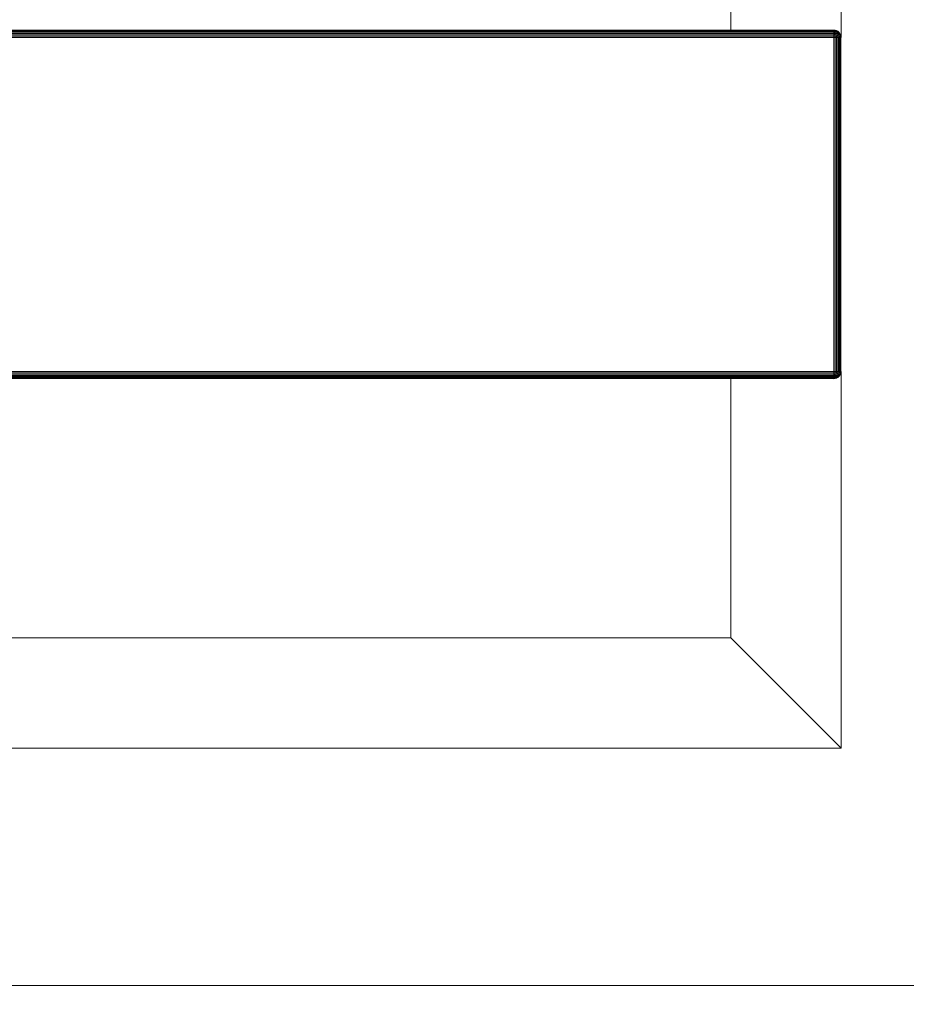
# Model space of a CAD drawing. Header units: millimetres. Extents: x -68595 to 26741, y -534 to 35396.
# Tile 167 of 172: x -18704 to -18463, y 24553 to 24822. Entities that reach past the tile are written whole.
import ezdxf

# ---------------------------------------------------------------- set-up
doc = ezdxf.new("R2010")
doc.units = ezdxf.units.MM
for name, color, linetype, lineweight, true_color in [('Furniture-1', 7, 'Continuous', 9, 0xaaaaaa), ('Kohvikulaud-1', 7, 'Continuous', 9, 0xaaaaaa), ('Surface Pattern-1', 7, 'Continuous', 9, 0x232323)]:
    doc.layers.add(name, color=color, linetype=linetype, lineweight=lineweight, true_color=true_color)

# ---------------------------------------------------------------- blocks, each defined once
blk = doc.blocks.new('MA_Kohvikulaud - Kohvikulaud_DWG-11500971-Sisehoov')
at = {"layer": 'Kohvikulaud-1'}
for p, q in [((656.75, 450), (666.38, 450)), ((664.37, 448), (664.41, 448.36)), ((664.41, 448.36), (664.37, 448)), ((664.41, 448.03), (664.37, 448)), ((664.41, 448.36), (664.52, 448.74)), ((664.41, 448.36), (664.52, 448.73)), ((664.52, 448.07), (664.41, 448)), ((664.52, 448.74), (664.7, 449.09)), ((664.7, 449.09), (664.52, 448.73)), ((664.52, 448.73), (664.7, 449.09)), ((664.7, 449.08), (664.52, 448.68)), ((664.52, 448.7), (664.7, 449.08)), ((664.52, 448.68), (664.7, 449.02)), ((664.52, 448.62), (664.7, 449.02)), ((664.52, 448.62), (664.7, 448.92)), ((664.52, 448.52), (664.7, 448.92)), ((664.52, 448.52), (664.7, 448.77)), ((664.52, 448.4), (664.7, 448.77)), ((664.52, 448.4), (664.7, 448.6)), ((664.52, 448.27), (664.7, 448.6)), ((664.52, 448.27), (664.7, 448.4)), ((664.52, 448.13), (664.7, 448.4)), ((664.52, 448.13), (664.7, 448.2)), ((664.7, 448), (664.52, 448.07)), ((664.7, 448), (664.52, 448.07)), ((664.7, 449.09), (664.96, 449.41)), ((664.96, 449.41), (664.7, 449.09)), ((664.96, 449.39), (664.7, 449.08)), ((664.7, 449.02), (664.96, 449.31)), ((664.7, 448.92), (664.96, 449.18)), ((664.7, 449.09), (664.7, 449.08)), ((664.7, 449.08), (664.7, 449.02)), ((664.7, 449.02), (664.7, 448.92)), ((664.7, 448.77), (664.96, 449)), ((664.7, 448.92), (664.7, 448.77)), ((664.7, 448.6), (664.96, 448.77)), ((664.7, 448.77), (664.7, 448.6)), ((664.7, 448.6), (664.7, 448.4)), ((664.7, 448.4), (664.96, 448.52)), ((664.7, 448.4), (664.7, 448.2)), ((664.7, 448.2), (664.96, 448.26)), ((664.7, 448), (664.7, 448.2)), ((664.96, 449.41), (665.28, 449.67)), ((665.28, 449.67), (664.96, 449.41)), ((665.28, 449.65), (664.96, 449.39)), ((664.96, 449.31), (665.28, 449.56)), ((664.96, 449.41), (664.96, 449.39)), ((664.96, 449.18), (665.28, 449.4)), ((664.96, 449.39), (664.96, 449.31)), ((664.96, 449.31), (664.96, 449.18)), ((664.96, 449), (665.28, 449.18)), ((664.96, 449.18), (664.96, 449)), ((664.96, 449), (664.96, 448.77)), ((664.96, 448.77), (665.28, 448.92)), ((664.96, 448.77), (664.96, 448.52)), ((664.96, 448.52), (665.28, 448.62)), ((664.96, 448.52), (664.96, 448.26)), ((664.96, 448.26), (665.28, 448.3)), ((664.96, 448), (664.96, 448.26)), ((665.28, 449.67), (665.64, 449.86)), ((665.64, 449.86), (665.28, 449.67)), ((665.64, 449.83), (665.28, 449.65)), ((665.28, 449.56), (665.64, 449.73)), ((665.28, 449.67), (665.28, 449.65)), ((665.28, 449.65), (665.28, 449.56)), ((665.28, 449.4), (665.64, 449.56)), ((665.28, 449.56), (665.28, 449.4)), ((665.28, 449.4), (665.28, 449.18)), ((665.28, 449.18), (665.64, 449.31)), ((665.28, 449.18), (665.28, 448.92)), ((665.28, 448.92), (665.64, 449.02)), ((665.28, 448.92), (665.28, 448.62)), ((665.28, 448.62), (665.64, 448.68)), ((665.28, 448.62), (665.28, 448.3)), ((665.28, 448.3), (665.64, 448.34)), ((665.28, 448), (665.28, 448.3)), ((665.64, 449.86), (666.01, 449.97)), ((666.01, 449.97), (665.64, 449.86)), ((666.01, 449.93), (665.64, 449.83)), ((665.64, 449.86), (665.64, 449.83)), ((665.64, 449.73), (666.01, 449.83)), ((665.64, 449.83), (665.64, 449.73)), ((665.64, 449.73), (665.64, 449.56)), ((665.64, 449.56), (666.01, 449.65)), ((665.64, 449.56), (665.64, 449.31)), ((665.64, 449.31), (666.01, 449.39)), ((665.64, 449.31), (665.64, 449.02)), ((665.64, 449.02), (666.01, 449.08)), ((665.64, 449.02), (665.64, 448.68)), ((665.64, 448.68), (666.01, 448.72)), ((665.64, 448.68), (665.64, 448.34)), ((665.64, 448.34), (666.01, 448.36)), ((665.64, 448), (665.64, 448.34)), ((666.01, 449.97), (666.38, 450)), ((666.38, 450), (666.01, 449.97)), ((666.38, 449.97), (666.01, 449.93)), ((666.01, 449.97), (666.01, 449.93)), ((666.01, 449.83), (666.01, 449.93)), ((666.38, 449.86), (666.01, 449.83)), ((666.01, 449.65), (666.01, 449.83)), ((666.38, 449.67), (666.01, 449.65)), ((666.01, 449.39), (666.01, 449.65)), ((666.38, 449.41), (666.01, 449.39)), ((666.01, 449.08), (666.01, 449.39)), ((666.38, 449.09), (666.01, 449.08)), ((666.01, 448.72), (666.01, 449.08)), ((666.38, 448.74), (666.01, 448.72)), ((666.01, 448.36), (666.01, 448.72)), ((666.01, 448), (666.01, 448.36)), ((666.38, 448.36), (666.01, 448.36)), ((666.38, 449.97), (666.38, 450)), ((666.38, 449.86), (666.38, 449.97)), ((757.37, 449.97), (666.38, 449.97)), ((666.38, 449.67), (666.38, 449.86)), ((666.38, 449.86), (757.37, 449.86)), ((666.38, 449.41), (666.38, 449.67)), ((666.38, 449.67), (757.37, 449.67)), ((666.38, 449.09), (666.38, 449.41)), ((666.38, 449.41), (757.37, 449.41)), ((666.38, 448.74), (666.38, 449.09)), ((666.38, 449.09), (757.37, 449.09)), ((666.38, 448.36), (666.38, 448.74)), ((666.38, 448.74), (757.37, 448.74)), ((666.38, 448), (666.38, 448.36)), ((666.38, 448.36), (757.37, 448.36)), ((757.37, 450), (757.74, 449.97)), ((757.37, 449.97), (757.37, 450)), ((757.74, 449.97), (757.37, 450)), ((757.37, 450), (860, 450)), ((757.37, 449.86), (757.37, 449.97)), ((757.74, 449.93), (757.37, 449.97)), ((757.37, 449.67), (757.37, 449.86)), ((757.74, 449.83), (757.37, 449.86)), ((757.37, 449.41), (757.37, 449.67)), ((757.74, 449.65), (757.37, 449.67)), ((757.37, 449.09), (757.37, 449.41)), ((757.74, 449.39), (757.37, 449.41)), ((757.37, 448.74), (757.37, 449.09)), ((757.74, 449.08), (757.37, 449.09)), ((757.37, 448.36), (757.37, 448.74)), ((757.74, 448.72), (757.37, 448.74)), ((757.37, 448), (757.37, 448.36)), ((757.74, 448.36), (757.37, 448.36)), ((757.74, 449.97), (758.11, 449.86)), ((757.74, 449.93), (757.74, 449.97)), ((758.11, 449.86), (757.74, 449.97)), ((758.11, 449.83), (757.74, 449.93)), ((757.74, 449.93), (757.74, 449.83)), ((757.74, 449.83), (758.11, 449.73)), ((757.74, 449.83), (757.74, 449.65)), ((757.74, 449.65), (758.11, 449.56)), ((757.74, 449.65), (757.74, 449.39)), ((757.74, 449.39), (758.11, 449.31)), ((757.74, 449.39), (757.74, 449.08)), ((757.74, 449.08), (758.11, 449.02)), ((757.74, 449.08), (757.74, 448.72)), ((757.74, 448.72), (758.11, 448.68)), ((757.74, 448.72), (757.74, 448.36)), ((757.74, 448.36), (758.11, 448.34)), ((757.74, 448.36), (757.74, 448)), ((758.11, 449.86), (758.47, 449.67)), ((758.11, 449.83), (758.11, 449.86)), ((758.47, 449.67), (758.11, 449.86)), ((758.47, 449.65), (758.11, 449.83)), ((758.11, 449.83), (758.11, 449.73)), ((758.11, 449.73), (758.47, 449.56)), ((758.11, 449.73), (758.11, 449.56)), ((758.11, 449.56), (758.47, 449.4)), ((758.11, 449.56), (758.11, 449.31)), ((758.11, 449.31), (758.47, 449.18)), ((758.11, 449.31), (758.11, 449.02)), ((758.11, 449.02), (758.47, 448.92)), ((758.11, 449.02), (758.11, 448.68)), ((758.11, 448.68), (758.47, 448.62)), ((758.11, 448.68), (758.11, 448.34)), ((758.11, 448.34), (758.47, 448.3)), ((758.11, 448.34), (758.11, 448)), ((758.47, 449.67), (758.79, 449.41)), ((758.47, 449.65), (758.47, 449.67)), ((758.79, 449.41), (758.47, 449.67)), ((758.79, 449.39), (758.47, 449.65)), ((758.47, 449.65), (758.47, 449.56)), ((758.47, 449.56), (758.79, 449.31)), ((758.47, 449.56), (758.47, 449.4)), ((758.47, 449.4), (758.79, 449.18)), ((758.47, 449.4), (758.47, 449.18)), ((758.47, 449.18), (758.79, 449)), ((758.47, 449.18), (758.47, 448.92)), ((758.47, 448.92), (758.79, 448.77)), ((758.47, 448.92), (758.47, 448.62)), ((758.47, 448.62), (758.79, 448.52)), ((758.47, 448.62), (758.47, 448.3)), ((758.47, 448.3), (758.79, 448.26)), ((758.47, 448.3), (758.47, 448)), ((758.79, 449.41), (759.05, 449.09)), ((758.79, 449.39), (758.79, 449.41)), ((759.05, 449.09), (758.79, 449.41)), ((759.05, 449.08), (758.79, 449.39)), ((758.79, 449.39), (758.79, 449.31)), ((758.79, 449.31), (759.05, 449.02)), ((758.79, 449.31), (758.79, 449.18)), ((758.79, 449.18), (759.05, 448.92)), ((758.79, 449.18), (758.79, 449)), ((758.79, 449), (759.05, 448.77)), ((758.79, 449), (758.79, 448.77)), ((758.79, 448.77), (759.05, 448.6)), ((758.79, 448.77), (758.79, 448.52)), ((758.79, 448.52), (759.05, 448.4)), ((758.79, 448.52), (758.79, 448.26)), ((758.79, 448.26), (759.05, 448.2)), ((758.79, 448.26), (758.79, 448)), ((759.05, 449.09), (759.23, 448.74)), ((759.05, 449.08), (759.05, 449.09)), ((759.23, 448.74), (759.05, 449.09)), ((759.05, 449.08), (759.23, 448.72)), ((759.05, 449.08), (759.05, 449.02)), ((759.23, 448.73), (759.05, 449.08)), ((759.23, 448.7), (759.05, 449.02)), ((759.05, 449.02), (759.23, 448.7)), ((759.05, 449.02), (759.05, 448.92)), ((759.05, 448.92), (759.23, 448.65)), ((759.05, 448.92), (759.23, 448.65)), ((759.05, 448.92), (759.05, 448.77)), ((759.05, 448.77), (759.23, 448.57)), ((759.05, 448.77), (759.23, 448.57)), ((759.05, 448.77), (759.05, 448.6)), ((759.05, 448.6), (759.23, 448.46)), ((759.05, 448.6), (759.23, 448.46)), ((759.05, 448.6), (759.05, 448.4)), ((759.05, 448.4), (759.23, 448.34)), ((759.05, 448.4), (759.23, 448.34)), ((759.05, 448.4), (759.05, 448.2)), ((759.05, 448.2), (759.23, 448.2)), ((759.05, 448.2), (759.23, 448.2)), ((759.05, 448.2), (759.05, 448)), ((759.05, 448), (759.23, 448.07)), ((759.05, 448), (759.23, 448.07)), ((759.23, 448.74), (759.34, 448.36)), ((759.23, 448.73), (759.34, 448.36)), ((759.23, 448), (759.34, 448.03)), ((759.34, 448.36), (759.38, 448)), ((759.34, 448.36), (759.38, 448)), ((759.34, 448.03), (759.38, 448)), ((860, 450), (830, 420)), ((830, 420), (860, 450)), ((860, 450), (860, -450)), ((664.41, -448), (664.41, 448)), ((664.52, 448), (664.52, -448)), ((664.7, 448), (664.96, 448)), ((664.7, -448), (664.7, 448)), ((664.96, 448), (665.28, 448)), ((664.96, -448), (664.96, 448)), ((665.28, 448), (665.64, 448)), ((665.28, -448), (665.28, 448)), ((665.64, 448), (666.01, 448)), ((665.64, -448), (665.64, 448)), ((666.01, 448), (666.38, 448)), ((666.01, -448), (666.01, 448)), ((757.37, 448), (666.38, 448)), ((666.38, 448), (666.38, -448)), ((757.37, -448), (757.37, 448)), ((757.37, 448), (757.74, 448)), ((757.74, 448), (758.11, 448)), ((757.74, 448), (757.74, -448)), ((758.11, 448), (758.47, 448)), ((758.11, -448), (758.11, 448)), ((758.47, 448), (758.79, 448)), ((758.47, -448), (758.47, 448)), ((758.79, 448), (759.05, 448)), ((758.79, -448), (758.79, 448)), ((759.05, -448), (759.05, 448)), ((759.23, -448), (759.23, 448)), ((759.34, -448), (759.34, 448)), ((664.7, 420), (658.42, 420)), ((830, 420), (759.05, 420)), ((830, -420), (830, 420))]:
    blk.add_line(p, q, dxfattribs=at)
blk = doc.blocks.new('MA_Kohvikulaud - MA_Kohvikulaud-11500981-Sisehoov')
blk.add_blockref('MA_Kohvikulaud - Kohvikulaud_DWG-11500971-Sisehoov', (-357.3, 23.93))

msp = doc.modelspace()

# ---------------------------------------------------------------- hatches: boundary and pattern name
at = {"layer": 'Surface Pattern-1'}
h = msp.add_hatch(dxfattribs=at)
h.set_pattern_fill('FP_9', color=256, style=0, pattern_type=2)
h.set_pattern_definition([(270, (-67594.6, -13241.8), (600, 4e-14), []), (0, (-67594.6, -13241.8), (0, 600), [])])
h.paths.add_polyline_path([(-19604.58, 23538.17), (-19604.58, 23538.35), (-13604.21, 23538.38), (-13604.58, 29398.17), (-17969.82, 29398.17), (-18135.44, 27604.56), (-20778.28, 25653.71), (-21407.56, 23538.35), (-19718.9, 23538.17)])
h.paths.add_polyline_path([(-17281.13, 23749.53), (-17594.09, 24072.89), (-17463.74, 24199.33), (-17459.68, 24196.11), (-17447.7, 24206.16), (-17446.93, 24205.72), (-17382.26, 24139.05), (-17344.66, 24176.5), (-17414.46, 24247.13), (-17419.03, 24242.7), (-17439.92, 24264.23), (-17106.44, 24587.7), (-17085.55, 24566.17), (-17090.79, 24561.09), (-16777.47, 24238.09), (-16772.24, 24243.16), (-16751.95, 24221.04), (-17084.83, 23898.16), (-17105.72, 23919.69), (-17100.48, 23924.77), (-17170.11, 23996.55), (-17208.19, 23959.6), (-17142.98, 23890.93), (-17143.53, 23890.17), (-17153.66, 23879.65), (-17150.78, 23875.97), (-17280.69, 23749.97)])
h.paths.add_polyline_path([(-19101.52, 23793.07), (-19103.52, 23793.07), (-19103.52, 23975.17), (-19098.37, 23975.17), (-19097.25, 23991.43), (-19096.52, 23991.69), (-19003.52, 23991.69), (-19003.52, 24044.75), (-19103.52, 24044.75), (-19103.52, 24037.45), (-19133.52, 24037.45), (-19133.52, 24502.04), (-19103.52, 24502.04), (-19103.52, 24494.75), (-18653.52, 24494.75), (-18653.52, 24502.04), (-18623.52, 24502.04), (-18623.52, 24037.45), (-18653.52, 24037.45), (-18653.52, 24044.75), (-18753.52, 24044.75), (-18753.52, 23991.69), (-18658.84, 23990.71), (-18658.66, 23990.38), (-18658.66, 23975.17), (-18653.52, 23975.17), (-18653.52, 23793.07), (-19075.52, 23793.07)])
h.paths.add_polyline_path([(-17274.42, 23797.84), (-17253.25, 23818.38), (-17524.79, 24098.32), (-17545.62, 24077.43), (-17274.87, 23798.3)])
h.paths.add_polyline_path([(-15810.28, 23826.17), (-16680.28, 23826.17), (-16680.28, 24726.17), (-15780.28, 24726.17), (-15780.28, 23826.17), (-15790.52, 23826.17)])
h.paths.add_polyline_path([(-19064.17, 23831.52), (-18683.52, 23831.52), (-18683.52, 23861.02), (-19073.52, 23861.02), (-19073.52, 23831.52)])
h.paths.add_polyline_path([(-15810.28, 23856.17), (-15810.28, 23926.79), (-16215.28, 23926.79), (-16215.28, 23856.17)])
h.paths.add_polyline_path([(-16650.28, 23856.17), (-16245.28, 23856.17), (-16245.28, 23926.79), (-16650.28, 23926.79), (-16650.28, 23860.17)])
h.paths.add_polyline_path([(-15153.37, 23862.31), (-15282.14, 23991.07), (-15278.91, 23995.12), (-15289.21, 24007.01), (-15288.79, 24007.79), (-15223.11, 24073.47), (-15260.63, 24110.99), (-15331.34, 24040.28), (-15326.18, 24035.12), (-15347.39, 24013.9), (-15675.91, 24342.42), (-15654.7, 24363.63), (-15649.54, 24358.47), (-15331.34, 24676.67), (-15336.5, 24681.83), (-15315.28, 24703.04), (-14986.77, 24374.53), (-15007.98, 24353.32), (-15013.14, 24358.47), (-15083.85, 24287.76), (-15046.33, 24250.24), (-14978.62, 24316.48), (-14977.86, 24315.92), (-14967.17, 24306.05), (-14963.54, 24308.87), (-14835.18, 24180.51), (-15150.15, 23865.54)])
h.paths.add_polyline_path([(-15159.35, 23910.71), (-14883.58, 24186.48), (-14904.44, 24207.34), (-15180.21, 23931.57), (-15163.95, 23915.31)])
h.paths.add_polyline_path([(-17229.08, 23981.14), (-17190.99, 24018.08), (-17323.28, 24154.46), (-17361.37, 24117.52), (-17230.36, 23982.46)])
h.paths.add_polyline_path([(-18787.17, 23991.69), (-18783.52, 23991.69), (-18783.52, 24044.75), (-18973.52, 24044.75), (-18973.25, 23991.69), (-18845.93, 23991.69)])
h.paths.add_polyline_path([(-16650.28, 24021.79), (-16245.28, 24021.79), (-16245.28, 24027.42), (-16650.28, 24027.42)])
h.paths.add_polyline_path([(-15810.28, 24021.79), (-15810.28, 24027.42), (-16215.28, 24027.42), (-16215.28, 24021.79)])
h.paths.add_polyline_path([(-17041.51, 24023.76), (-17037.92, 24027.24), (-17309.47, 24307.18), (-17313.05, 24303.7), (-17049.57, 24032.07)])
h.paths.add_polyline_path([(-15201.9, 24094.68), (-15067.55, 24229.03), (-15105.07, 24266.55), (-15239.42, 24132.2), (-15203.08, 24095.86)])
h.paths.add_polyline_path([(-16961.66, 24101.22), (-16958.07, 24104.7), (-17229.61, 24384.64), (-17233.2, 24381.16), (-16973.88, 24113.82)])
h.paths.add_polyline_path([(-16008.76, 24122.42), (-15810.28, 24122.42), (-15810.28, 24128.04), (-16215.28, 24128.04), (-16215.28, 24122.42), (-16117.88, 24122.42)])
h.paths.add_polyline_path([(-16445.25, 24122.42), (-16245.28, 24122.42), (-16245.28, 24128.04), (-16650.28, 24128.04), (-16650.28, 24122.42)])
h.paths.add_polyline_path([(-15388.79, 24140.15), (-15113.02, 24415.93), (-15116.56, 24419.46), (-15392.33, 24143.69)])
h.paths.add_polyline_path([(-18845.93, 24156), (-18683.52, 24156), (-18683.52, 24161), (-19073.52, 24161), (-19073.52, 24156), (-19064.17, 24156)])
h.paths.add_polyline_path([(-16881.8, 24178.68), (-16878.22, 24182.16), (-17149.76, 24462.1), (-17153.35, 24458.62), (-16940.06, 24238.73)])
h.paths.add_polyline_path([(-15467.46, 24218.82), (-15191.69, 24494.59), (-15195.22, 24498.13), (-15470.99, 24222.36)])
h.paths.add_polyline_path([(-16445.25, 24223.04), (-16245.28, 24223.04), (-16245.28, 24228.67), (-16650.28, 24228.67), (-16650.28, 24223.04)])
h.paths.add_polyline_path([(-16215.28, 24223.04), (-15810.28, 24223.04), (-15810.28, 24228.67), (-16215.28, 24228.67)])
h.paths.add_polyline_path([(-18845.93, 24267.25), (-18683.52, 24267.25), (-18683.52, 24272.25), (-19073.52, 24272.25), (-19073.52, 24267.25), (-19064.17, 24267.25)])
h.paths.add_polyline_path([(-15546.12, 24297.49), (-15270.35, 24573.26), (-15273.89, 24576.79), (-15549.66, 24301.02)])
h.paths.add_polyline_path([(-16008.76, 24323.67), (-15810.28, 24323.67), (-15810.28, 24329.29), (-16215.28, 24329.29), (-16215.28, 24323.67), (-16117.88, 24323.67)])
h.paths.add_polyline_path([(-16650.28, 24323.67), (-16245.28, 24323.67), (-16245.28, 24329.29), (-16650.28, 24329.29)])
h.paths.add_polyline_path([(-18683.52, 24378.5), (-18683.52, 24383.5), (-19073.52, 24383.5), (-19073.52, 24378.5), (-18736.81, 24378.5)])
h.paths.add_polyline_path([(-16650.28, 24424.29), (-16245.28, 24424.29), (-16245.28, 24429.92), (-16650.28, 24429.92)])
h.paths.add_polyline_path([(-15810.28, 24424.29), (-15810.28, 24429.92), (-16215.28, 24429.92), (-16215.28, 24424.29), (-16008.76, 24424.29)])
h.paths.add_polyline_path([(-16215.28, 24524.92), (-15810.28, 24524.92), (-15810.28, 24530.54), (-16215.28, 24530.54)])
h.paths.add_polyline_path([(-16650.28, 24524.92), (-16245.28, 24524.92), (-16245.28, 24530.54), (-16650.28, 24530.54)])
h.paths.add_polyline_path([(-19378.65, 24623.32), (-19380.65, 24623.32), (-19380.65, 25523.32), (-18480.65, 25523.32), (-18480.65, 24623.32), (-19350.65, 24623.32)])
h.paths.add_polyline_path([(-16215.28, 24625.54), (-15810.28, 24625.54), (-15810.28, 24631.17), (-16215.28, 24631.17)])
h.paths.add_polyline_path([(-16445.25, 24625.54), (-16245.28, 24625.54), (-16245.28, 24631.17), (-16650.28, 24631.17), (-16650.28, 24625.54)])
h.paths.add_polyline_path([(-18915.65, 24653.32), (-18510.65, 24653.32), (-18510.65, 24723.95), (-18915.65, 24723.95), (-18915.65, 24657.33)])
h.paths.add_polyline_path([(-18945.65, 24653.32), (-18945.65, 24723.95), (-19350.65, 24723.95), (-19350.65, 24653.32), (-19096.52, 24653.32)])
h.paths.add_polyline_path([(-18050.41, 24799.24), (-18398.45, 24799.24), (-18398.45, 24829.24), (-18391.16, 24829.24), (-18391.16, 25279.24), (-18398.45, 25279.24), (-18398.45, 25309.24), (-17933.86, 25309.24), (-17933.86, 25279.24), (-17941.16, 25279.24), (-17941.16, 25179.24), (-17888.1, 25179.24), (-17887.13, 25273.92), (-17886.79, 25274.1), (-17871.58, 25274.1), (-17871.58, 25279.24), (-17689.48, 25279.24), (-17689.48, 24829.24), (-17871.58, 24829.24), (-17871.58, 24834.38), (-17887.84, 24835.51), (-17888.1, 24836.24), (-17888.1, 24929.24), (-17941.16, 24929.24), (-17941.16, 24829.24), (-17933.86, 24829.24), (-17933.86, 24799.24), (-17972.95, 24799.24)])
h.paths.add_polyline_path([(-19900.64, 24805.92), (-19900.77, 24835.92), (-19893.48, 24836.6), (-19893.9, 24935.95), (-19946.96, 24935.66), (-19947.53, 24841.05), (-19947.87, 24840.86), (-19963.08, 24840.72), (-19963.06, 24835.66), (-20145.15, 24834.9), (-20147.05, 25284.89), (-19964.95, 25285.65), (-19964.93, 25280.51), (-19948.65, 25279.46), (-19948.43, 25278.72), (-19948.4, 25278.72), (-19948.01, 25185.72), (-19894.95, 25186.07), (-19895.37, 25285.95), (-19902.66, 25285.92), (-19902.79, 25315.92), (-19438.2, 25317.87), (-19438.08, 25287.87), (-19445.37, 25287.19), (-19443.48, 24837.84), (-19436.19, 24837.87), (-19436.06, 24807.87), (-19895.37, 24805.94)])
h.paths.add_polyline_path([(-18945.65, 24818.95), (-18945.65, 24824.57), (-19350.65, 24824.57), (-19350.65, 24818.95), (-19064.17, 24818.95)])
h.paths.add_polyline_path([(-18845.93, 24818.95), (-18510.65, 24818.95), (-18510.65, 24824.57), (-18915.65, 24824.57), (-18915.65, 24818.95)])
h.paths.add_polyline_path([(-18052.41, 24859.24), (-18052.41, 25249.24), (-18057.41, 25249.24), (-18057.41, 24859.24)])
h.paths.add_polyline_path([(-18163.66, 24859.24), (-18163.66, 25249.24), (-18168.66, 25249.24), (-18168.66, 24859.24)])
h.paths.add_polyline_path([(-17754.71, 24859.24), (-17727.93, 24859.24), (-17727.93, 25249.24), (-17757.43, 25249.24), (-17757.43, 24859.24)])
h.paths.add_polyline_path([(-18274.91, 24859.24), (-18274.91, 25249.24), (-18279.91, 25249.24), (-18279.91, 24859.24)])
h.paths.add_polyline_path([(-20106.83, 24865.05), (-20077.33, 24865.61), (-20079.07, 25255.17), (-20108.47, 25254.93), (-20106.83, 24865.61)])
h.paths.add_polyline_path([(-19782.35, 24866.42), (-19777.35, 24866.44), (-19779.09, 25256.44), (-19783.99, 25256.07), (-19782.36, 24867.72)])
h.paths.add_polyline_path([(-19671.1, 24866.89), (-19666.11, 24867.72), (-19667.84, 25256.9), (-19672.74, 25256.07), (-19671.11, 24867.72)])
h.paths.add_polyline_path([(-19559.86, 24867.35), (-19554.86, 24867.72), (-19556.59, 25257.37), (-19561.49, 25257.35), (-19559.86, 24867.72)])
h.paths.add_polyline_path([(-18915.65, 24919.57), (-18510.65, 24919.57), (-18510.65, 24925.2), (-18915.65, 24925.2)])
h.paths.add_polyline_path([(-19350.65, 24919.57), (-18945.65, 24919.57), (-18945.65, 24925.2), (-19350.65, 24925.2)])
h.paths.add_polyline_path([(-17910.26, 24959.24), (-17888.1, 24959.5), (-17888.1, 25149.24), (-17941.16, 25149.24), (-17941.16, 24959.24), (-17911.66, 24959.24)])
h.paths.add_polyline_path([(-19947.08, 24965.73), (-19894.02, 24966.08), (-19895.37, 25155.95), (-19947.88, 25155.66), (-19947.08, 24965.83)])
h.paths.add_polyline_path([(-18510.65, 25020.2), (-18510.65, 25025.82), (-18915.65, 25025.82), (-18915.65, 25020.2), (-18518.56, 25020.2)])
h.paths.add_polyline_path([(-19282.41, 25020.2), (-18945.65, 25020.2), (-18945.65, 25025.82), (-19350.65, 25025.82), (-19350.65, 25020.2)])
h.paths.add_polyline_path([(-19282.41, 25120.82), (-18945.65, 25120.82), (-18945.65, 25126.45), (-19350.65, 25126.45), (-19350.65, 25120.82)])
h.paths.add_polyline_path([(-18845.93, 25120.82), (-18510.65, 25120.82), (-18510.65, 25126.45), (-18915.65, 25126.45), (-18915.65, 25120.82)])
h.paths.add_polyline_path([(-19312.42, 25221.45), (-18945.65, 25221.45), (-18945.65, 25227.07), (-19350.65, 25227.07), (-19350.65, 25221.45)])
h.paths.add_polyline_path([(-18845.93, 25221.45), (-18510.65, 25221.45), (-18510.65, 25227.07), (-18915.65, 25227.07), (-18915.65, 25221.45)])
h.paths.add_polyline_path([(-18845.93, 25322.07), (-18510.65, 25322.07), (-18510.65, 25327.7), (-18915.65, 25327.7), (-18915.65, 25322.07)])
h.paths.add_polyline_path([(-19282.41, 25322.07), (-18945.65, 25322.07), (-18945.65, 25327.7), (-19350.65, 25327.7), (-19350.65, 25322.07)])
h.paths.add_polyline_path([(-18627.68, 25422.7), (-18510.65, 25422.7), (-18510.65, 25428.32), (-18915.65, 25428.32), (-18915.65, 25422.7), (-18845.93, 25422.7)])
h.paths.add_polyline_path([(-18945.65, 25422.7), (-18945.65, 25428.32), (-19350.65, 25428.32), (-19350.65, 25422.7), (-19064.17, 25422.7)])
h.paths.add_polyline_path([(-18675.65, 25614.31), (-18705.65, 25614.31), (-18705.65, 25621.6), (-19155.65, 25621.6), (-19155.65, 25614.31), (-19185.65, 25614.31), (-19185.65, 26078.9), (-19155.65, 26078.9), (-19155.65, 26071.6), (-19055.65, 26071.6), (-19055.65, 26124.66), (-19150.33, 26125.63), (-19150.51, 26125.97), (-19150.51, 26141.18), (-19155.65, 26141.18), (-19155.65, 26323.28), (-18705.65, 26323.28), (-18705.65, 26141.18), (-18710.79, 26141.18), (-18711.92, 26124.91), (-18712.65, 26124.66), (-18805.65, 26124.66), (-18805.65, 26071.6), (-18705.65, 26071.6), (-18705.65, 26078.9), (-18675.65, 26078.9), (-18675.65, 25621.6)])
h.paths.add_polyline_path([(-18845.93, 25732.85), (-18735.65, 25732.85), (-18736.81, 25737.85), (-19125.65, 25737.85), (-19125.65, 25732.85), (-19064.17, 25732.85)])
h.paths.add_polyline_path([(-18735.65, 25844.1), (-18736.81, 25849.1), (-19125.65, 25849.1), (-19125.65, 25844.1), (-18736.81, 25844.1)])
h.paths.add_polyline_path([(-19125.65, 25955.35), (-18735.65, 25955.35), (-18735.65, 25960.35), (-19125.65, 25960.35)])
h.paths.add_polyline_path([(-18983.53, 26071.6), (-18835.65, 26071.6), (-18835.91, 26124.66), (-19025.65, 26124.66), (-19025.65, 26071.6)])
h.paths.add_polyline_path([(-19064.17, 26255.33), (-18735.65, 26255.33), (-18736.81, 26284.83), (-19125.65, 26284.83), (-19125.65, 26255.33)])
h.paths.add_polyline_path([(-16544.59, 26278.17), (-16590.04, 26281.51), (-16620.79, 26286.86), (-16655.1, 26296.5), (-16686.08, 26308.36), (-16716.02, 26323.43), (-16745.79, 26342.14), (-16772.61, 26363.12), (-16799.06, 26388.43), (-16821.61, 26414.79), (-16841.28, 26443.16), (-16856.41, 26469.98), (-16870.93, 26502.59), (-16881.81, 26535.58), (-16889.09, 26568.05), (-16893.21, 26601.24), (-16894.12, 26637.91), (-16891.75, 26669.86), (-16885.89, 26704.44), (-16876.96, 26736.73), (-16864.4, 26769.67), (-16849.33, 26799.61), (-16830.63, 26829.37), (-16808.47, 26857.49), (-16785.56, 26881.53), (-16759.22, 26904.26), (-16728.86, 26925.31), (-16702.79, 26940), (-16669.96, 26954.59), (-16633.8, 26966.24), (-16604.75, 26972.67), (-16568.8, 26976.93), (-16536.31, 26977.79), (-16501.21, 26975.09), (-16468.31, 26969.47), (-16433.36, 26959.59), (-16403.09, 26947.98), (-16373.16, 26932.91), (-16343.4, 26914.21), (-16315.09, 26891.89), (-16290.12, 26867.92), (-16267.57, 26841.55), (-16249.41, 26815.68), (-16232.77, 26786.37), (-16218.26, 26753.76), (-16207.38, 26720.79), (-16200.1, 26688.34), (-16195.96, 26654.96), (-16195.05, 26618.36), (-16197.43, 26586.5), (-16203.29, 26551.89), (-16212.22, 26519.62), (-16224.78, 26486.67), (-16239.85, 26456.74), (-16260.34, 26424.56), (-16280.71, 26398.86), (-16304.85, 26373.71), (-16329.96, 26352.08), (-16357.42, 26332.79), (-16386.4, 26316.35), (-16419.22, 26301.76), (-16451.99, 26290.96), (-16484.87, 26283.63), (-16521.88, 26279.29), (-16537.02, 26278.54)])
h.paths.add_polyline_path([(-16397.96, 26355.09), (-16391.04, 26359.18), (-16397.43, 26355.4)])
h.paths.add_polyline_path([(-16372.34, 26370.45), (-16365.32, 26375.63), (-16372.28, 26370.5)])
h.paths.add_polyline_path([(-16304.47, 26432.15), (-16298.97, 26439.51), (-16304.14, 26432.59)])
h.paths.add_polyline_path([(-16270.87, 26482.71), (-16267.5, 26489.74), (-16270.75, 26482.97)])
h.paths.add_polyline_path([(-16247.78, 26538.84), (-16245.78, 26546.58), (-16247.6, 26539.57)])
h.paths.add_polyline_path([(-16236.07, 26598.38), (-16235.61, 26606.37), (-16236.03, 26599.13)])
h.paths.add_polyline_path([(-16236.19, 26659.35), (-16237.3, 26667.05), (-16236.21, 26659.52)])
h.paths.add_polyline_path([(-16242.45, 26696.28), (-16243.28, 26699.61), (-16242.82, 26697.77)])
h.paths.add_polyline_path([(-16271.51, 26774.81), (-16275.59, 26781.73), (-16271.82, 26775.33)])
h.paths.add_polyline_path([(-16286.87, 26800.42), (-16292.05, 26807.44), (-16286.92, 26800.49)])
h.paths.add_polyline_path([(-16348.57, 26868.3), (-16355.92, 26873.8), (-16348.75, 26868.43)])
h.paths.add_polyline_path([(-16399.13, 26901.9), (-16409.09, 26906.64), (-16399.39, 26902.02)])
h.paths.add_polyline_path([(-16455.26, 26924.98), (-16463, 26926.98), (-16455.99, 26925.16)])
h.paths.add_polyline_path([(-16514.8, 26936.7), (-16522.79, 26937.15), (-16515.55, 26936.74)])
h.paths.add_polyline_path([(-16183.33, 28383.56), (-17053.33, 28383.56), (-17053.33, 29283.56), (-16153.33, 29283.56), (-16153.33, 28383.56), (-16167.45, 28383.56)])
h.paths.add_polyline_path([(-16183.33, 28413.56), (-16183.33, 28484.18), (-16588.33, 28484.18), (-16588.33, 28413.56), (-16227.01, 28413.56)])
h.paths.add_polyline_path([(-17023.33, 28413.56), (-16618.33, 28413.56), (-16618.33, 28484.18), (-17023.33, 28484.18)])
h.paths.add_polyline_path([(-17509.36, 28534.16), (-17833.47, 28885.3), (-17811.43, 28905.65), (-17801.98, 28895.42), (-17728.5, 28963.24), (-17764.49, 29002.23), (-17834.71, 28938.73), (-17835.44, 28939.24), (-17845.66, 28949.79), (-17849.44, 28946.84), (-17972.68, 29080.36), (-17641.74, 29385.28), (-17518.5, 29251.76), (-17521.71, 29247.65), (-17512.07, 29235.55), (-17512.52, 29234.8), (-17580.78, 29171.79), (-17544.79, 29132.8), (-17471.31, 29200.63), (-17480.75, 29210.86), (-17458.71, 29231.21), (-17134.6, 28880.06), (-17156.65, 28859.72), (-17166.09, 28869.95), (-17496.77, 28564.74), (-17487.32, 28554.5), (-17496.77, 28545.78)])
h.paths.add_polyline_path([(-15774.64, 28539.97), (-15794.98, 28562.02), (-15784.75, 28571.47), (-16089.96, 28902.14), (-16100.2, 28892.69), (-16120.54, 28914.74), (-15769.4, 29238.85), (-15749.05, 29216.8), (-15759.29, 29207.35), (-15691.46, 29133.87), (-15652.47, 29169.86), (-15715.97, 29240.09), (-15715.46, 29240.81), (-15704.92, 29251.04), (-15707.86, 29254.82), (-15574.34, 29378.06), (-15269.42, 29047.11), (-15402.94, 28923.87), (-15407.05, 28927.08), (-15419.15, 28917.44), (-15419.91, 28917.89), (-15482.91, 28986.15), (-15521.9, 28950.16), (-15454.07, 28876.68), (-15443.84, 28886.13), (-15423.49, 28864.08), (-15771.99, 28542.42)])
h.paths.add_polyline_path([(-16618.33, 28579.18), (-16618.33, 28584.81), (-17023.33, 28584.81), (-17023.33, 28579.18), (-16663.49, 28579.18)])
h.paths.add_polyline_path([(-16588.33, 28579.18), (-16183.33, 28579.18), (-16183.33, 28584.81), (-16588.33, 28584.81)])
h.paths.add_polyline_path([(-17550.18, 28666.84), (-17263.59, 28931.36), (-17266.98, 28935.03), (-17553.57, 28670.51)])
h.paths.add_polyline_path([(-15723.35, 28668.97), (-15719.67, 28672.36), (-15984.19, 28958.94), (-15987.86, 28955.55), (-15729.83, 28675.99)])
h.paths.add_polyline_path([(-16618.33, 28679.81), (-16618.33, 28685.43), (-17023.33, 28685.43), (-17023.33, 28679.81), (-16663.49, 28679.81)])
h.paths.add_polyline_path([(-16588.33, 28679.81), (-16183.33, 28679.81), (-16183.33, 28685.43), (-16588.33, 28685.43)])
h.paths.add_polyline_path([(-15641.6, 28744.42), (-15637.92, 28747.81), (-15902.44, 29034.4), (-15906.11, 29031.01), (-15653.11, 28756.9)])
h.paths.add_polyline_path([(-17625.63, 28748.59), (-17339.05, 29013.11), (-17342.44, 29016.78), (-17629.02, 28752.26)])
h.paths.add_polyline_path([(-16772.61, 28780.43), (-16618.33, 28780.43), (-16618.33, 28786.06), (-17023.33, 28786.06), (-17023.33, 28780.43), (-16881.74, 28780.43)])
h.paths.add_polyline_path([(-16227.01, 28780.43), (-16183.33, 28780.43), (-16183.33, 28786.06), (-16588.33, 28786.06), (-16588.33, 28780.43), (-16336.13, 28780.43)])
h.paths.add_polyline_path([(-15559.85, 28819.88), (-15556.17, 28823.27), (-15820.69, 29109.85), (-15824.36, 29106.46), (-15567.32, 28827.98)])
h.paths.add_polyline_path([(-17701.09, 28830.34), (-17415.11, 29095.52), (-17417.9, 29098.53), (-17704.48, 28834.01)])
h.paths.add_polyline_path([(-16990.86, 28881.06), (-16618.33, 28881.06), (-16618.33, 28886.68), (-17023.33, 28886.68), (-17023.33, 28881.06)])
h.paths.add_polyline_path([(-16227.01, 28881.06), (-16183.33, 28881.06), (-16183.33, 28886.68), (-16588.33, 28886.68), (-16588.33, 28881.06), (-16336.13, 28881.06)])
h.paths.add_polyline_path([(-15542.25, 28972.21), (-15503.25, 29008.2), (-15632.12, 29147.81), (-15671.11, 29111.83), (-15560.23, 28991.69)])
h.paths.add_polyline_path([(-16618.33, 28981.68), (-16618.33, 28987.31), (-17023.33, 28987.31), (-17023.33, 28981.68), (-16663.49, 28981.68)])
h.paths.add_polyline_path([(-16588.33, 28981.68), (-16183.33, 28981.68), (-16183.33, 28987.31), (-16588.33, 28987.31)])
h.paths.add_polyline_path([(-17706.45, 28983.59), (-17566.83, 29112.45), (-17602.82, 29151.45), (-17742.44, 29022.58), (-17707.68, 28984.92)])
h.paths.add_polyline_path([(-15339.41, 29023.34), (-15317.98, 29043.62), (-15582.25, 29329.93), (-15603.93, 29309.92), (-15343.95, 29028.26)])
h.paths.add_polyline_path([(-17904.55, 29050.77), (-17617.97, 29315.29), (-17638.24, 29336.72), (-17924.56, 29072.45), (-17908.24, 29054.77)])
h.paths.add_polyline_path([(-16881.74, 29082.31), (-16618.33, 29082.31), (-16618.33, 29087.93), (-17023.33, 29087.93), (-17023.33, 29082.31), (-16990.86, 29082.31)])
h.paths.add_polyline_path([(-16554.37, 29082.31), (-16183.33, 29082.31), (-16183.33, 29087.93), (-16588.33, 29087.93), (-16588.33, 29082.31)])
h.paths.add_polyline_path([(-16663.49, 29182.93), (-16618.33, 29182.93), (-16618.33, 29188.56), (-17023.33, 29188.56), (-17023.33, 29182.93), (-16881.74, 29182.93)])
h.paths.add_polyline_path([(-16588.33, 29182.93), (-16183.33, 29182.93), (-16183.33, 29188.56), (-16588.33, 29188.56)])

# ---------------------------------------------------------------- block references
at = {"layer": 'Furniture-1', "rotation": 270.0000000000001}
msp.add_blockref('MA_Kohvikulaud - MA_Kohvikulaud-11500981-Sisehoov', (-18954.58, 25126.02), dxfattribs=at)

doc.saveas('drawing.dxf')
